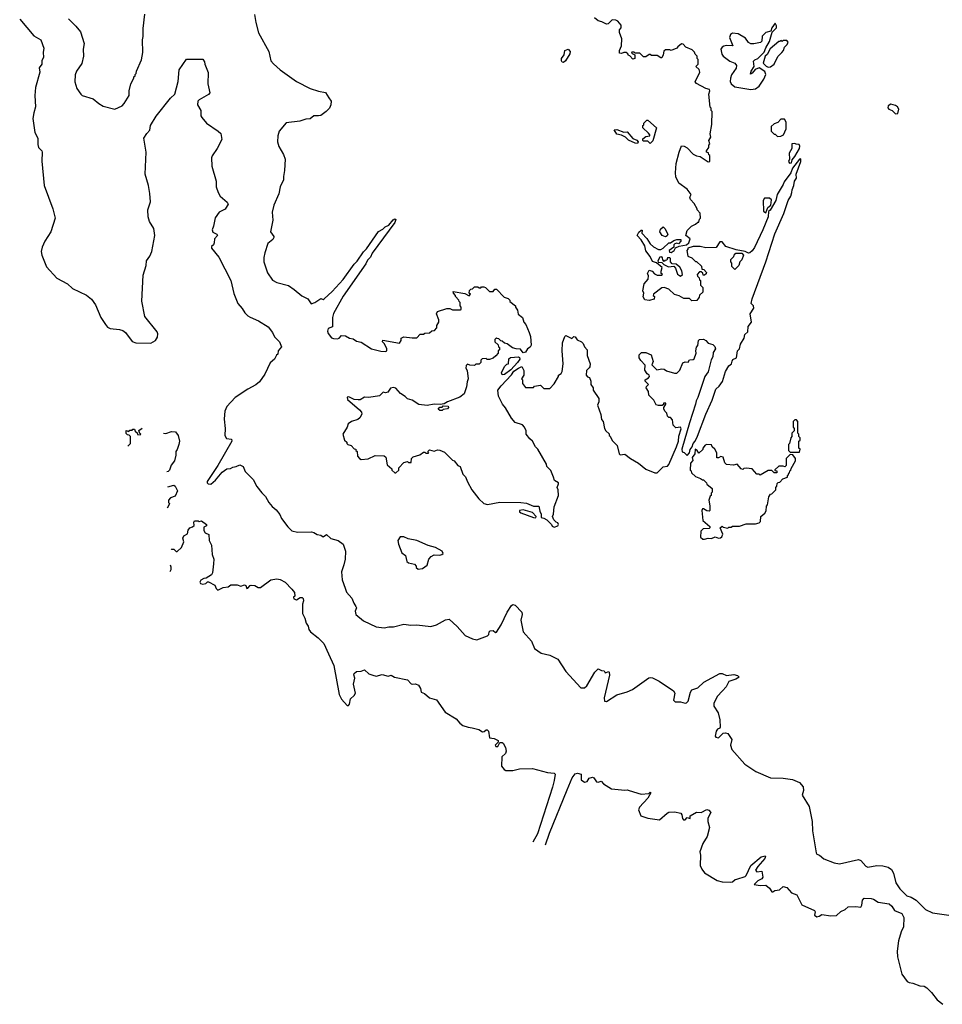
# Model space of a CAD drawing. Extents: x 2087054 to 2277909, y 548907 to 753496.
# Tile 4 of 256: x 2129052 to 2137030, y 583665 to 592180. Entities that reach past the tile are written whole.
import ezdxf

# ---------------------------------------------------------------- set-up
doc = ezdxf.new("R2010")
doc.units = 0

msp = doc.modelspace()

# ---------------------------------------------------------------- linework, layer by layer
at = {"layer": '0CON20XD'}
for points in [[(2129475, 592186), (2129538.8, 592125), (2129578, 592075), (2129609.2, 591975), (2129601.4, 591925), (2129603.1, 591865), (2129587.9, 591802.1), (2129544.2, 591735), (2129532.3, 591702.3), (2129528.3, 591641.7), (2129546.2, 591585), (2129580, 591535), (2129593.3, 591525), (2129685.9, 591495.9), (2129735, 591453.8), (2129775, 591432), (2129875, 591407.5), (2129936.7, 591435), (2129955.8, 591454.2), (2129997.5, 591525), (2129997.5, 591565), (2130012.5, 591625), (2130040, 591675), (2130040, 591685), (2130050, 591695), (2130050, 591705), (2130060, 591715), (2130062.5, 591735), (2130106.4, 591833.6), (2130116.7, 591895), (2130113.3, 592005), (2130120, 592035), (2130120, 592105), (2130133.6, 592226.4)], [(2131082.5, 592225), (2131093.3, 592155), (2131117.5, 592065), (2131206.2, 591905), (2131222.5, 591825), (2131247, 591797), (2131305, 591747.5), (2131446.4, 591646.4), (2131564.2, 591584.2), (2131635, 591562), (2131695, 591551.2), (2131724.2, 591504.2), (2131746.4, 591476.4), (2131743.8, 591445), (2131730, 591415), (2131702.5, 591385), (2131655, 591352.5), (2131635, 591347.5), (2131595, 591350), (2131565, 591322.5), (2131525, 591320), (2131475, 591302.5), (2131355, 591287.5), (2131296.7, 591215), (2131283.3, 591175), (2131282.5, 591125), (2131293.6, 591083.6), (2131333.3, 591015), (2131347.5, 590975), (2131341.2, 590875), (2131332, 590825), (2131334, 590795), (2131304, 590735), (2131294, 590675), (2131250, 590575), (2131236.2, 590515), (2131241.2, 590445), (2131220, 590345), (2131248.8, 590305), (2131250, 590295), (2131241.2, 590278.8), (2131198.8, 590245), (2131171.2, 590165), (2131163, 590123), (2131163.3, 590085), (2131195, 589990), (2131238.3, 589928.3), (2131275.9, 589905.9), (2131375, 589880), (2131425, 589846.2), (2131490.6, 589790.6), (2131542.5, 589765), (2131572.5, 589722.5), (2131605, 589734.3), (2131655, 589770), (2131675, 589761.2), (2131686.2, 589765), (2131755, 589828.1), (2131847.7, 589932.3), (2131943.6, 590066.4), (2131969.4, 590090.6), (2132025, 590171.9), (2132051.3, 590198.7), (2132155, 590349.2), (2132192.5, 590367.5), (2132211.7, 590388.3), (2132245, 590403.8), (2132280.3, 590449.7), (2132295, 590458.8), (2132303.3, 590453.3), (2132297.1, 590425), (2132099.7, 590160.3), (2132085, 590127.1), (2132060.9, 590099.1), (2132045, 590067.8), (2131849.6, 589790.4), (2131765, 589638.8), (2131756.7, 589605), (2131757.5, 589525), (2131720, 589510), (2131713.2, 589486.8), (2131718.1, 589465), (2131748.9, 589428.9), (2131765, 589421.5), (2131799.5, 589420.5), (2131813.4, 589426.6), (2131835, 589450), (2131870, 589445), (2131905, 589426.7), (2131935, 589420), (2131965, 589398.8), (2132005, 589390), (2132093.3, 589335), (2132175, 589313.8), (2132215, 589310), (2132227.5, 589315), (2132226.7, 589335), (2132207, 589377), (2132190, 589395), (2132192.5, 589407.5), (2132335, 589382.5), (2132350, 589405), (2132350, 589425), (2132375, 589437.5), (2132445, 589427.5), (2132485, 589430), (2132515, 589460), (2132545, 589460), (2132555, 589470), (2132597, 589473), (2132615, 589490), (2132638.3, 589491.7), (2132660, 589515), (2132660, 589535), (2132677.5, 589565), (2132676.7, 589585), (2132657.5, 589635), (2132665, 589657.5), (2132745, 589682.5), (2132771.7, 589681.7), (2132795, 589670), (2132865, 589670), (2132870, 589675), (2132870, 589695), (2132860, 589705), (2132860, 589735), (2132851.7, 589741.7), (2132850, 589755), (2132820, 589785), (2132820, 589795), (2132802.5, 589815), (2132801.7, 589828.3), (2132901.7, 589811.7), (2132937.5, 589792.5), (2132950, 589805), (2132940, 589815), (2132941.7, 589838.3), (2132951.7, 589848.3), (2132968.3, 589851.7), (2132985, 589870), (2133015, 589870), (2133025, 589860), (2133038.3, 589861.7), (2133045, 589870), (2133065, 589870), (2133080, 589865), (2133115, 589830), (2133145, 589830), (2133161.7, 589848.3), (2133175, 589850), (2133241.7, 589781.7), (2133275, 589770), (2133290, 589755), (2133291.7, 589741.7), (2133340, 589705), (2133340, 589695), (2133357, 589667), (2133363, 589633), (2133400, 589605), (2133410, 589565), (2133430, 589545), (2133457.5, 589475), (2133469.3, 589439.3), (2133475.9, 589365.9), (2133465, 589348.8), (2133442.5, 589335), (2133425, 589303.8), (2133405, 589300), (2133381.7, 589331.7), (2133345, 589332.5), (2133313, 589343), (2133267, 589377), (2133243, 589383), (2133225, 589400), (2133211.7, 589401.7), (2133195, 589420), (2133181.7, 589421.7), (2133175, 589430), (2133160, 589415), (2133160, 589395), (2133188.3, 589368.3), (2133191.7, 589351.7), (2133200, 589345), (2133200, 589325), (2133190, 589315), (2133190, 589295), (2133168.3, 589271.7), (2133147, 589253), (2133115, 589240), (2133095, 589240), (2133085, 589250), (2133051.7, 589248.3), (2133040, 589235), (2133040, 589215), (2133025, 589200), (2132995, 589200), (2132985, 589190), (2132945, 589192.5), (2132925, 589200), (2132911.7, 589188.3), (2132910, 589165), (2132920, 589145), (2132930, 589075), (2132920.7, 589049.3), (2132916.1, 589003.9), (2132896, 588944), (2132857.5, 588915), (2132750, 588875), (2132721.7, 588858.3), (2132687.5, 588852.5), (2132635, 588856.2), (2132575, 588844), (2132503.6, 588853.6), (2132445, 588890), (2132405, 588902.5), (2132385, 588922.5), (2132345, 588947.5), (2132305, 588992.5), (2132285, 589000), (2132257, 588993), (2132235, 588957.5), (2132215, 588952.5), (2132195, 588957.5), (2132163, 588927), (2132071.7, 588911.7), (2132035, 588916.2), (2131995, 588892.5), (2131978.8, 588891.2), (2131945, 588896.2), (2131898.3, 588918.3), (2131882.5, 588915), (2131886.2, 588895), (2131991.4, 588805), (2132008.6, 588785), (2132011.7, 588768.3), (2131993, 588737), (2131976.6, 588723.4), (2131920, 588705), (2131892.5, 588685), (2131883.3, 588656.7), (2131847.5, 588595), (2131860, 588545), (2131880, 588525), (2131880, 588515), (2131890, 588505), (2131917, 588497), (2131945, 588470), (2131960, 588465), (2131960, 588455), (2131970, 588445), (2131972.5, 588405), (2131990, 588385), (2132005, 588377.5), (2132065, 588383.3), (2132125, 588412.5), (2132205, 588407.5), (2132217, 588397), (2132229.3, 588329.3)], [(2129052, 592185), (2129175, 592040), (2129235, 592006.2), (2129260.6, 591935), (2129254.3, 591895), (2129258.1, 591855), (2129242.5, 591825), (2129242.5, 591795), (2129221.1, 591765), (2129226.7, 591725), (2129189.4, 591595), (2129182, 591525), (2129190, 591425), (2129173.3, 591375), (2129166.7, 591325), (2129184, 591205), (2129207.5, 591155), (2129208.3, 591101.7), (2129215.6, 591075), (2129244.3, 591045), (2129246.9, 591035), (2129244.2, 590955.8), (2129262.9, 590745), (2129338, 590545), (2129357.5, 590465), (2129321.9, 590345), (2129268.5, 590265), (2129245, 590213.8), (2129237.7, 590175), (2129242.4, 590142.4), (2129285, 590042), (2129373.6, 589943.6), (2129466.1, 589896.1), (2129510, 589855), (2129628.7, 589798.7), (2129672.1, 589762.1), (2129707.5, 589715), (2129752.5, 589605), (2129793.2, 589543.2)], [(2134239.3, 592069.3), (2134238.3, 592091.7), (2134251.7, 592108.3), (2134251.7, 592131.7), (2134225, 592167.5), (2134207, 592177), (2134175, 592180), (2134140, 592145), (2134125, 592140), (2134085, 592162.5), (2134055, 592170), (2134022.5, 592195)], [(2135375, 591576.9), (2135415, 591581.1), (2135445, 591604), (2135487.8, 591665), (2135504.3, 591705), (2135495, 591731.2), (2135445, 591763.3), (2135411.2, 591748.8), (2135385, 591717.5), (2135370, 591710), (2135377.5, 591735), (2135403.3, 591775), (2135398.3, 591821.7), (2135407.5, 591832.5), (2135435.9, 591844.1), (2135490.7, 591899.3), (2135503, 591937), (2135535, 591990), (2135558.3, 592071.7), (2135595, 592110), (2135597, 592127), (2135585, 592150), (2135555, 592110), (2135548.3, 592081.7), (2135505, 592070), (2135471.7, 592038.3), (2135470, 591995), (2135457, 591983), (2135399.5, 591970.5), (2135375, 591971.2), (2135355, 591983.3), (2135329.4, 592019.4), (2135265, 592058.8), (2135216.1, 592063.9), (2135197.7, 592052.3), (2135190, 592025), (2135220, 591955), (2135165, 591956), (2135139.5, 591950.5), (2135125, 591943.3), (2135116, 591925), (2135123, 591883), (2135135, 591863.3), (2135192.4, 591822.4), (2135235, 591804), (2135249.2, 591785), (2135247.9, 591762.1), (2135206.6, 591703.4), (2135197, 591673), (2135196, 591645), (2135204.3, 591624.3), (2135235, 591598), (2135375, 591576.9)], [(2132229.3, 588329.3), (2132270, 588295), (2132270, 588285), (2132295, 588260), (2132305, 588260), (2132330, 588285), (2132330, 588305), (2132375, 588350), (2132405, 588360), (2132415, 588350), (2132438.3, 588351.7), (2132440, 588385), (2132455, 588400), (2132511.7, 588418.3), (2132545, 588440), (2132555, 588440), (2132565, 588430), (2132585, 588430), (2132590, 588435), (2132580, 588445), (2132595, 588460), (2132635, 588447.5), (2132665, 588460), (2132685, 588457.5), (2132725, 588440), (2132795, 588370), (2132810, 588365), (2132840, 588325), (2132860, 588315), (2132885, 588250), (2132907, 588227), (2132923, 588183), (2132962.5, 588115), (2133022.5, 588035), (2133066.4, 587996.4), (2133096.7, 587986.7), (2133205, 588008.9), (2133384.3, 588004.3), (2133435, 587997.5), (2133495, 587972), (2133542.5, 587972.5), (2133548.3, 587928.3), (2133560, 587905), (2133560, 587875), (2133585, 587870), (2133610, 587855), (2133650, 587815), (2133655, 587800), (2133675, 587792.5), (2133705, 587802.5), (2133710, 587815), (2133705, 587830), (2133690, 587835), (2133670, 587855), (2133660, 587885), (2133667.5, 587905), (2133673, 587967), (2133710, 588065), (2133707.5, 588115), (2133700, 588135), (2133712.5, 588165), (2133710, 588175), (2133677.5, 588195), (2133667.5, 588225), (2133645, 588280), (2133610, 588315), (2133607, 588337), (2133532.5, 588465), (2133512.5, 588485), (2133486.4, 588536.4), (2133462.5, 588555), (2133432.5, 588595), (2133432.5, 588625), (2133416.1, 588656.1), (2133400, 588675), (2133335, 588697.5), (2133303.3, 588735), (2133253.6, 588823.6), (2133227.5, 588855), (2133192.5, 588925), (2133187.5, 588975), (2133214, 589015), (2133305, 589110), (2133325, 589140), (2133365, 589167.5), (2133395, 589180), (2133410, 589145), (2133410, 589105), (2133390, 589075), (2133400, 589065), (2133400, 589035), (2133425, 589000), (2133495, 589000), (2133505, 589010), (2133555, 589020), (2133585, 588990), (2133635, 588990), (2133675, 589030), (2133710, 589095), (2133710, 589105), (2133735, 589120), (2133741.7, 589138.3), (2133751.2, 589205), (2133743.8, 589315), (2133746.7, 589385), (2133765, 589440), (2133775, 589450), (2133825, 589422.5), (2133845, 589440), (2133855, 589437.5), (2133871.7, 589411.7), (2133910, 589395), (2133925, 589380), (2133935, 589350), (2133960, 589325), (2133960, 589275), (2133983.8, 589205), (2133982.5, 589177.5), (2133975, 589170), (2133953.8, 589145), (2133950, 589105), (2133961.7, 589091.7), (2133980, 589085), (2133990, 589055), (2133990, 589025), (2134010, 588995), (2134010, 588975), (2134060, 588905), (2134060, 588875), (2134047.5, 588845), (2134076.4, 588766.4), (2134083, 588723), (2134097.5, 588705), (2134110, 588645), (2134120, 588625), (2134148.3, 588598.3), (2134150, 588585), (2134158.3, 588578.3), (2134175, 588540), (2134217, 588497), (2134236.4, 588426.4), (2134245, 588417.5), (2134285, 588422.5), (2134332.5, 588385), (2134403.6, 588343.6), (2134465, 588293.3), (2134545, 588260), (2134565, 588262.5), (2134615, 588312.5), (2134655, 588320), (2134665, 588333.3), (2134731.2, 588485), (2134748.2, 588535), (2134751.7, 588578.3), (2134773, 588643), (2134765, 588657.5), (2134725, 588650), (2134703, 588673), (2134698.3, 588718.3), (2134678.3, 588738.3), (2134665, 588740), (2134655, 588750), (2134647, 588777), (2134630, 588795), (2134622.5, 588815), (2134622.5, 588827.5), (2134640, 588855), (2134640, 588865), (2134620, 588865), (2134618.3, 588851.7), (2134607.5, 588842.5), (2134575, 588842.5), (2134555, 588850), (2134535, 588890), (2134493, 588933), (2134490, 588965), (2134470, 588995), (2134471.7, 589008.3), (2134490, 589025), (2134460, 589055), (2134460, 589065), (2134488.3, 589081.7), (2134498.8, 589095), (2134496.4, 589106.4), (2134477, 589117), (2134458.3, 589148.3), (2134461.7, 589191.7), (2134422.5, 589232.5), (2134410, 589255), (2134409.5, 589280.4), (2134427.5, 589302.5), (2134465, 589302.5), (2134512.2, 589282.2), (2134530, 589225), (2134517.5, 589195), (2134561.2, 589151.2), (2134605, 589160), (2134625, 589157.5), (2134645, 589143.3), (2134715, 589123.3), (2134733.6, 589123.6), (2134760.7, 589149.3), (2134786.7, 589213.3), (2134805, 589220), (2134831.7, 589218.3), (2134845, 589237.5), (2134875, 589240), (2134883, 589247), (2134902.5, 589295), (2134897.5, 589315), (2134903, 589347), (2134917, 589363), (2134922.5, 589405), (2134930, 589415), (2134965, 589417.5), (2134985.9, 589405.9), (2135005, 589382.5), (2135045, 589370), (2135063.9, 589353.9), (2135069.2, 589335), (2135048.3, 589301.7), (2135045.8, 589265), (2135032, 589238), (2135005.6, 589135), (2134977.1, 589092.9), (2134916.1, 588913.9), (2134900.8, 588885), (2134896.2, 588853.8), (2134844.2, 588694.2), (2134777.5, 588465), (2134781.7, 588441.7), (2134798.3, 588438.3), (2134825, 588410), (2134842.5, 588435), (2134848.3, 588461.7), (2134866.7, 588485), (2134876.2, 588515), (2134893.6, 588536.4), (2134911.7, 588578.3), (2134985, 588770), (2135039.6, 588890.4), (2135072.2, 588985), (2135100.3, 589009.7), (2135128.3, 589051.7), (2135155, 589137.5), (2135185, 589187.5), (2135207, 589203), (2135211.7, 589228.3), (2135220, 589240), (2135250, 589255), (2135258, 589315), (2135276.7, 589335), (2135285, 589372.5), (2135316.2, 589425), (2135323, 589457), (2135348, 589482), (2135352.5, 589527.5), (2135378.8, 589565), (2135368.8, 589635), (2135400.8, 589685), (2135396.1, 589706.1), (2135377.5, 589725), (2135385.7, 589765), (2135503.4, 590086.6), (2135582.3, 590327.7), (2135660, 590505), (2135696.7, 590615), (2135720, 590655), (2135730, 590685), (2135730.7, 590709.3), (2135747.5, 590745), (2135752.5, 590785), (2135768.3, 590808.3), (2135767.5, 590845), (2135806.4, 590953.6), (2135806.7, 590976.7), (2135795, 590972.5), (2135734.2, 590895.8), (2135718.8, 590855), (2135661.7, 590778.3), (2135655, 590753.3), (2135602, 590668), (2135590, 590615), (2135541.7, 590531.7), (2135528.3, 590521.7), (2135523.8, 590475), (2135478.7, 590361.3), (2135405, 590210.8), (2135385, 590180), (2135365, 590162.5), (2135355, 590160), (2135326.4, 590176.4), (2135248.3, 590188.3), (2135158.3, 590218.3), (2135125, 590257.5), (2135115, 590260), (2135105, 590257.5), (2135075, 590210), (2134985, 590206.7), (2134935, 590217.5), (2134875, 590217.5), (2134830, 590205), (2134830, 590195), (2134820, 590185), (2134830, 590135), (2134865, 590120), (2134895, 590090), (2134905, 590090), (2134948.3, 590048.3), (2134951.7, 590021.7), (2134968.3, 590018.3), (2134990, 589995), (2134988.3, 589981.7), (2134975, 589970), (2134961.7, 589971.7), (2134958.3, 589988.3), (2134945, 590000), (2134931.7, 589998.3), (2134910, 589975), (2134911.7, 589961.7), (2134928.3, 589948.3), (2134931.7, 589931.7), (2134940, 589925), (2134940, 589885), (2134960, 589865), (2134960, 589825), (2134931.7, 589798.3), (2134928.3, 589781.7), (2134908.3, 589751.7), (2134865, 589750), (2134845, 589770), (2134795, 589767.5), (2134755, 589793.3), (2134715, 589802.5), (2134665, 589850), (2134625, 589863.3), (2134605, 589862.5), (2134532.5, 589805), (2134530, 589795), (2134540, 589785), (2134537, 589763), (2134495, 589752.5), (2134458.3, 589758.3), (2134443.6, 589783.6), (2134450, 589815), (2134440, 589835), (2134453.3, 589896.7), (2134487.5, 589935), (2134490, 589965), (2134480, 589985), (2134495, 590012.5), (2134520, 590005), (2134541.7, 589981.7), (2134565, 589970), (2134605, 589970), (2134610, 589975), (2134600, 589985), (2134600, 590005), (2134607.5, 590037.5), (2134558.3, 590078.3), (2134525, 590090), (2134503, 590133), (2134465, 590180), (2134457.5, 590225), (2134426.7, 590275), (2134392.5, 590315), (2134405, 590342.5), (2134425, 590360), (2134435, 590360), (2134432.5, 590335), (2134475, 590287.5), (2134505, 590242.5), (2134532.5, 590215), (2134575, 590192.5), (2134595, 590193.3), (2134615, 590203.3), (2134665, 590250), (2134678.3, 590251.7), (2134708.3, 590271.7), (2134735, 590280), (2134768.3, 590278.3), (2134770, 590265), (2134747.5, 590242.5), (2134735, 590247.5), (2134717, 590243), (2134708.3, 590231.7), (2134708.3, 590211.7), (2134666.7, 590185), (2134670, 590170), (2134685, 590167.5), (2134712.5, 590185), (2134722.5, 590207.5), (2134755, 590222.5), (2134817, 590233), (2134838.8, 590251.2), (2134850, 590285), (2134812.5, 590315), (2134823, 590357), (2134860, 590395), (2134897, 590413), (2134915, 590430), (2134925, 590430), (2134930, 590455), (2134940, 590465), (2134937, 590507), (2134910, 590535), (2134910, 590545), (2134885, 590590), (2134852.5, 590625), (2134847.5, 590645), (2134857, 590667), (2134822.5, 590715), (2134752.5, 590765), (2134725, 590820), (2134723.6, 590856.4), (2134728, 590935), (2134754, 591035), (2134775, 591090), (2134797, 591087), (2134823, 591073), (2134875, 591017.5), (2134905, 591002.5), (2134937, 590997), (2135005, 590950), (2135020, 590955), (2135020, 591005), (2135011.7, 591011.7), (2135008.3, 591028.3), (2134990, 591035), (2134990, 591045), (2135010, 591075), (2135010, 591095), (2135020, 591105), (2135010, 591135), (2135027.5, 591165), (2135023, 591193), (2135036.7, 591275), (2135040, 591385), (2135030, 591395), (2135030, 591415), (2135023.3, 591423.3), (2135010, 591535), (2135020, 591565), (2135016.2, 591576.2), (2134983.9, 591583.9), (2134905, 591627.5), (2134893, 591643), (2134932.5, 591725), (2134928.3, 591748.3), (2134900, 591775), (2134920, 591795), (2134920, 591835), (2134910, 591845), (2134910, 591865), (2134891.7, 591881.7), (2134888.3, 591898.3), (2134868.3, 591918.3), (2134811.7, 591941.7), (2134788.3, 591968.3), (2134775, 591970), (2134743.6, 591946.4), (2134735, 591932.5), (2134685, 591912.5), (2134675, 591920), (2134635, 591920), (2134623, 591907), (2134617.5, 591875), (2134605, 591850), (2134595, 591850), (2134565, 591870), (2134515, 591870), (2134505, 591880), (2134495, 591880), (2134465, 591860), (2134445, 591860), (2134415, 591890), (2134375, 591890), (2134365, 591900), (2134345, 591900), (2134341.7, 591891.7), (2134370, 591875), (2134370, 591845), (2134355, 591840), (2134328.3, 591868.3), (2134315, 591870), (2134310, 591885), (2134297, 591897), (2134275, 591897.5), (2134255, 591887.5), (2134240, 591890), (2134240, 591915), (2134256.7, 591955), (2134260, 592015), (2134239.3, 592069.3)], [(2135525, 591770), (2135545, 591772), (2135575.8, 591795), (2135607.7, 591862.3), (2135641.2, 591895), (2135656.7, 591915), (2135666.4, 591943.6), (2135687.5, 591965), (2135696.7, 591985), (2135685, 592000), (2135655, 592000), (2135645, 591990), (2135635, 592000), (2135625, 591990), (2135615, 591990), (2135542, 591928), (2135515, 591880), (2135497.5, 591865), (2135480, 591805), (2135507.3, 591777.3), (2135525, 591770)], [(2133755, 591811.2), (2133744, 591814), (2133736.2, 591825), (2133738, 591845), (2133761.2, 591875), (2133766.7, 591915), (2133795, 591923.8), (2133811.2, 591905), (2133810, 591885), (2133771.2, 591825), (2133755, 591811.2)], [(2129793.2, 589543.2), (2129812.1, 589522.1), (2129835, 589508), (2129915, 589500), (2129945, 589491.4), (2129965.8, 589475), (2130025, 589397.5), (2130055, 589385.6), (2130185, 589381.2), (2130225.7, 589404.3), (2130242.5, 589435), (2130246.6, 589463.4), (2130240.9, 589480.9), (2130134, 589614), (2130109.3, 589745), (2130120.2, 589969.8), (2130145.4, 590055), (2130148.5, 590095), (2130178.2, 590135), (2130195.4, 590175), (2130220, 590315), (2130212.9, 590375), (2130174.1, 590434.1), (2130162, 590475), (2130161.3, 590535), (2130183.2, 590605), (2130177, 590677), (2130165.8, 590745), (2130137.9, 590845), (2130144.3, 591034.3), (2130126.7, 591155), (2130150, 591195), (2130176.7, 591225), (2130183.8, 591265), (2130232, 591345), (2130355, 591500), (2130392.5, 591535), (2130421.4, 591645), (2130432.2, 591745), (2130495, 591840), (2130635, 591840), (2130650, 591815), (2130652.5, 591795), (2130683, 591723), (2130678.8, 591625), (2130697, 591547), (2130685, 591532.5), (2130603.6, 591486.4), (2130592.5, 591475), (2130590, 591445), (2130618.8, 591395), (2130619.3, 591349.3), (2130626.7, 591335), (2130666.1, 591286.1), (2130767.1, 591217.1), (2130790, 591195), (2130798.8, 591145), (2130760, 591065), (2130716.1, 591003.9), (2130711.2, 590985), (2130712.3, 590912.3), (2130750, 590785), (2130752, 590735), (2130768, 590685), (2130786.2, 590655), (2130845, 590601.2), (2130853.8, 590585), (2130828.3, 590541.7), (2130776.2, 590515), (2130742.7, 590467.3), (2130729.2, 590395), (2130716.1, 590363.9), (2130723.4, 590343.4), (2130756.2, 590325), (2130761.2, 590315), (2130736, 590285), (2130735, 590250), (2130728.3, 590231.7), (2130711.7, 590218.3), (2130711.2, 590205), (2130774.2, 590125), (2130878.8, 589925), (2130905, 589812.5), (2130938.8, 589725), (2130975, 589683.3), (2130998.8, 589645), (2131025, 589618), (2131045, 589607.5), (2131116.7, 589575), (2131200, 589525), (2131236.7, 589475), (2131256.4, 589436.4), (2131297.5, 589395), (2131315, 589350), (2131286.7, 589315), (2131285, 589287.5), (2131271.7, 589278.3), (2131255, 589244), (2131218.6, 589211.4), (2131171.2, 589115), (2131125, 589049.4), (2131095, 589022.5), (2131025, 588984.2), (2130915, 588911.4), (2130842.5, 588835), (2130826, 588795), (2130821.7, 588761.7), (2130820, 588725), (2130830, 588645), (2130826.2, 588585), (2130839.3, 588559.3), (2130883.3, 588553.3), (2130885.6, 588535), (2130765.5, 588324.5), (2130674.1, 588185.9), (2130673.4, 588175), (2130681.1, 588165), (2130705, 588162.1), (2130745, 588198.6), (2130803.2, 588266.8), (2130844.2, 588295.8), (2130875, 588299.1), (2130895, 588311.4), (2130925, 588316.5), (2130955, 588330.9), (2130985, 588315.8), (2131001.7, 588271.7), (2131070, 588205), (2131103.9, 588143.9), (2131145, 588087.5), (2131176.1, 588056.1), (2131206.7, 588005), (2131235, 587970), (2131270.5, 587940.4), (2131300.5, 587900.4), (2131315.9, 587865.9), (2131370, 587795), (2131405, 587760), (2131455, 587748.8), (2131575, 587751.2), (2131595, 587746.2), (2131625, 587727.5), (2131655, 587721.2), (2131675, 587707.5), (2131705, 587728.8), (2131742.1, 587692.1), (2131806.2, 587676.2), (2131848.8, 587645), (2131869.2, 587585), (2131865.8, 587515), (2131855.8, 587465), (2131833.8, 587405), (2131841.2, 587335), (2131867.5, 587262.5), (2131879.3, 587229.3), (2131925, 587177.5), (2131940.8, 587135), (2131960, 587105), (2131964, 587095), (2131952.5, 587065), (2131960, 587035), (2132025, 586981.2), (2132135, 586929.1), (2132205, 586921.9), (2132245, 586930), (2132285, 586930), (2132375, 586951.2), (2132435, 586942.9), (2132485, 586947.5), (2132607.3, 586932.7), (2132655, 586945.8), (2132735, 586991.2), (2132765, 586996.2), (2132833.5, 586933.5), (2132903.8, 586855), (2132967.5, 586825), (2133005, 586817.1), (2133098.3, 586851.7), (2133108.3, 586861.7), (2133111.2, 586885), (2133120, 586895), (2133146.4, 586896.4), (2133165, 586880), (2133175, 586882.5), (2133215, 586946.9), (2133268.4, 587055), (2133305, 587113.6), (2133315, 587123.4), (2133335, 587118.2), (2133394.2, 587055), (2133395.8, 587035), (2133385.9, 586985.9), (2133404.2, 586885), (2133477.9, 586805), (2133505, 586742), (2133562, 586702), (2133635, 586685.7), (2133705, 586648.6), (2133775, 586543.8), (2133905, 586402.5), (2133935, 586401.2), (2133955, 586418.8), (2134025, 586536), (2134055, 586567.5), (2134083, 586553), (2134105, 586550), (2134115, 586532.5), (2134145, 586542.5), (2134148.8, 586538.8), (2134152, 586512), (2134104.6, 586314.6), (2134107.5, 586287.5), (2134125, 586284), (2134215, 586340.9), (2134305, 586366.7), (2134352, 586388), (2134491.2, 586488.8), (2134505, 586492.5), (2134525, 586489.6), (2134580.8, 586460.8), (2134704.6, 586375), (2134716.8, 586355), (2134704.4, 586294.5), (2134720, 586280), (2134765, 586280), (2134805, 586268.5), (2134818.5, 586271.5), (2134832.1, 586287.9), (2134852.1, 586365), (2134865, 586384.5), (2134915, 586403.1), (2134968.4, 586451.6), (2135105, 586527.2), (2135125.3, 586525.4), (2135165, 586507.5), (2135227.7, 586517.7), (2135259.5, 586509.6), (2135272.5, 586495), (2135243.6, 586476.4), (2135184.4, 586455.6), (2135159.7, 586410.3), (2135128, 586375), (2135082, 586328), (2135053.1, 586265), (2135055, 586242.5), (2135091.2, 586185), (2135106.9, 586125), (2135108.3, 586061.7), (2135105.7, 586054.3), (2135085, 586043.1), (2135075, 586026), (2135066.9, 585985), (2135071.9, 585975), (2135095, 585968.8), (2135135, 586010.6), (2135155, 586012.9), (2135175, 586006), (2135209.2, 585955), (2135198.6, 585905), (2135209.3, 585869.3), (2135321.7, 585741.7), (2135418.7, 585678.7), (2135545, 585624.3), (2135655, 585620), (2135735, 585608.8), (2135795, 585583.8), (2135826.9, 585545), (2135828.6, 585515), (2135819.2, 585475), (2135878.8, 585375), (2135905.6, 585245), (2135907.1, 585165), (2135938.8, 584975), (2135945, 584962.5), (2135967.5, 584955), (2136005, 584922.5), (2136095, 584887.5), (2136141.2, 584881.2), (2136306.1, 584916.1), (2136325, 584910), (2136369.2, 584859.2), (2136385, 584850), (2136464.3, 584865.7), (2136515, 584863.8), (2136561.3, 584851.3), (2136589.5, 584829.6), (2136609.1, 584799.1), (2136628.9, 584715), (2136662, 584665), (2136723.7, 584603.7), (2136761.7, 584591.7), (2136803.3, 584565), (2136883.9, 584483.9), (2136945, 584456.7), (2137085, 584436.7)], [(2136625, 591366.7), (2136645, 591367.5), (2136654.2, 591405), (2136643.8, 591425), (2136625, 591437.5), (2136585, 591450), (2136562.5, 591435), (2136558.3, 591418.3), (2136567, 591407), (2136595, 591393.3), (2136625, 591366.7)], [(2134505, 591110), (2134485, 591130), (2134445, 591130), (2134440, 591135), (2134441.7, 591148.3), (2134465, 591170), (2134500, 591175), (2134500, 591185), (2134489.3, 591199.3), (2134440, 591245), (2134440, 591265), (2134448.3, 591271.7), (2134450, 591285), (2134475, 591310), (2134485, 591310), (2134557.5, 591245), (2134526.4, 591133.6), (2134505, 591110)], [(2135605, 591170), (2135635, 591172.5), (2135657.5, 591185), (2135680, 591235), (2135680, 591295), (2135665, 591320), (2135635, 591320), (2135608.3, 591291.7), (2135575, 591280), (2135550, 591255), (2135550, 591215), (2135575, 591190), (2135585, 591190), (2135605, 591170)], [(2134395, 591110), (2134375, 591112.5), (2134315, 591137.5), (2134290, 591165), (2134255, 591182.5), (2134215, 591190), (2134191.7, 591228.3), (2134215, 591230), (2134275, 591207.5), (2134305, 591210), (2134353.6, 591153.6), (2134388.3, 591138.3), (2134400, 591125), (2134395, 591110)], [(2135708.3, 590938.3), (2135725, 590943.3), (2135731.7, 590968.3), (2135755, 590996.2), (2135794.2, 591065), (2135798.8, 591085), (2135791.7, 591101.7), (2135765, 591102.5), (2135755, 591110), (2135730, 591105), (2135730, 591065), (2135706.7, 591025), (2135707.5, 590975), (2135700, 590955), (2135708.3, 590938.3)], [(2135505, 590510), (2135520, 590555), (2135547.5, 590575), (2135551.7, 590621.7), (2135535, 590637.5), (2135493, 590637), (2135480, 590615), (2135483.3, 590525), (2135505, 590510)], [(2134635, 590301.2), (2134606.7, 590315), (2134587.5, 590345), (2134591.7, 590368.3), (2134615, 590390), (2134630, 590375), (2134657.5, 590325), (2134650, 590310), (2134635, 590301.2)], [(2134765, 589963.3), (2134782.5, 589975), (2134778.3, 590008.3), (2134759.3, 590039.3), (2134730, 590065), (2134695, 590070), (2134680, 590085), (2134680, 590115), (2134675, 590120), (2134655, 590120), (2134648.3, 590101.7), (2134631.7, 590098.3), (2134625, 590090), (2134613, 590103), (2134611.7, 590121.7), (2134605, 590130), (2134587.5, 590125), (2134570, 590095), (2134571.7, 590081.7), (2134605, 590080), (2134621.7, 590061.7), (2134663.6, 590043.6), (2134708.3, 590048.3), (2134721.7, 590031.7), (2134739.3, 589979.3), (2134765, 589963.3)], [(2135235, 590020), (2135210, 590045), (2135210, 590075), (2135200, 590085), (2135200, 590105), (2135228.3, 590131.7), (2135230, 590145), (2135245, 590160), (2135295, 590160), (2135310, 590145), (2135297, 590103), (2135280, 590085), (2135270, 590055), (2135235, 590020)], [(2133225, 589107.5), (2133217.5, 589125), (2133245, 589180), (2133265, 589200), (2133280, 589205), (2133281.7, 589248.3), (2133295, 589260), (2133365, 589263.3), (2133375, 589257.5), (2133375.7, 589244.3), (2133355.7, 589214.3), (2133298.1, 589151.9), (2133245, 589111.2), (2133225, 589107.5)], [(2132705, 588800), (2132685, 588800), (2132671.7, 588811.7), (2132685, 588830), (2132705, 588830), (2132715, 588840), (2132758.3, 588838.3), (2132760, 588825), (2132750, 588815), (2132715, 588810), (2132705, 588800)], [(2129986.9, 588490.7), (2130010, 588515), (2130010, 588575), (2129998.3, 588588.3), (2129985, 588590), (2129971.7, 588601.7), (2129971.7, 588628.3), (2129995, 588620), (2130005, 588630), (2130025, 588630), (2130031.7, 588638.3), (2130045, 588640), (2130051.7, 588621.7), (2130068.3, 588608.3), (2130071.7, 588591.7), (2130095, 588590), (2130100, 588595), (2130091.7, 588601.7), (2130081.7, 588628.3), (2130112.2, 588648.5)], [(2135795, 588440), (2135800, 588465), (2135790, 588475), (2135790, 588535), (2135800, 588545), (2135800, 588565), (2135790, 588575), (2135790, 588595), (2135780, 588605), (2135780, 588705), (2135768.3, 588718.3), (2135755, 588720), (2135740, 588705), (2135740, 588655), (2135750, 588645), (2135750, 588625), (2135730, 588605), (2135730, 588575), (2135720, 588565), (2135710, 588515), (2135700, 588505), (2135700, 588455), (2135715, 588440), (2135795, 588440)], [(2130294.1, 588605.2), (2130315, 588600), (2130365, 588620), (2130400, 588615), (2130422.5, 588585), (2130433.3, 588535), (2130428, 588505), (2130415, 588462.5), (2130402.5, 588445), (2130403.3, 588415), (2130390, 588365), (2130361.2, 588328.8), (2130347.5, 588285), (2130335, 588272), (2130324.3, 588270.8)], [(2134975, 587687.5), (2135005, 587697.5), (2135035, 587692.5), (2135065, 587707.5), (2135095, 587697.5), (2135111.7, 587698.3), (2135123, 587707), (2135131.7, 587731.7), (2135110, 587785), (2135125, 587800), (2135135, 587790), (2135175, 587782.5), (2135185, 587790), (2135205, 587790), (2135215, 587800), (2135275, 587800), (2135335, 587820), (2135415, 587820), (2135445, 587830), (2135458.3, 587841.7), (2135460, 587885), (2135496.4, 587913.6), (2135506.4, 587933.6), (2135508.3, 587971.7), (2135517.5, 587985), (2135530, 588055), (2135543.3, 588076.7), (2135555, 588080), (2135590, 588115), (2135590, 588135), (2135600, 588145), (2135601.7, 588168.3), (2135611.7, 588178.3), (2135625, 588180), (2135651.7, 588208.3), (2135690, 588225), (2135691.7, 588238.3), (2135698.3, 588241.7), (2135701.7, 588258.3), (2135708.3, 588261.7), (2135711.7, 588278.3), (2135720, 588285), (2135721.7, 588298.3), (2135760, 588365), (2135760, 588385), (2135738.3, 588418.3), (2135715, 588420), (2135680, 588385), (2135680, 588325), (2135668.3, 588311.7), (2135655, 588320), (2135615, 588320), (2135581.7, 588288.3), (2135581.7, 588281.7), (2135598.3, 588278.3), (2135598.3, 588261.7), (2135575, 588260), (2135555, 588280), (2135525, 588280), (2135455, 588240), (2135445, 588250), (2135425, 588250), (2135387, 588297), (2135335, 588302.5), (2135315, 588300), (2135305, 588290), (2135290, 588295), (2135255, 588337.5), (2135225, 588327.5), (2135163, 588333), (2135148.3, 588348.3), (2135135, 588397.5), (2135115, 588402.5), (2135095, 588390), (2135080, 588390), (2135080, 588435), (2135062.5, 588465), (2135040, 588485), (2135033, 588503), (2134993.3, 588506.7), (2134980.7, 588499.3), (2134960, 588475), (2134958.3, 588461.7), (2134925, 588430), (2134910, 588455), (2134893.6, 588466.4), (2134890, 588425), (2134867.5, 588395), (2134871.7, 588368.3), (2134853.3, 588345), (2134850, 588285), (2134858.3, 588278.3), (2134861.7, 588261.7), (2134895, 588230), (2134938.3, 588211.7), (2134955, 588200), (2134965, 588200), (2134990, 588175), (2134993.6, 588163.6), (2135040, 588125), (2135040, 588095), (2135030, 588085), (2135030, 588065), (2135021.7, 588058.3), (2135010, 588025), (2135020, 587975), (2135020, 587935), (2135015, 587930), (2134995, 587932.5), (2134965, 587950), (2134955, 587950), (2134950, 587935), (2134958.3, 587848.3), (2135018.3, 587798.3), (2135020, 587785), (2135015, 587780), (2134961.7, 587778.3), (2134943, 587757), (2134940, 587705), (2134958.3, 587688.3), (2134975, 587687.5)], [(2130333.4, 588139.1), (2130385, 588155.6), (2130396.7, 588145), (2130416.7, 588105), (2130395, 588060), (2130356.4, 588043.6), (2130340, 588025), (2130340, 588005), (2130347.5, 587995), (2130340, 587975), (2130326.1, 587956.4)], [(2133515, 587873.3), (2133517.5, 587885), (2133485, 587918.8), (2133405, 587940), (2133374, 587935), (2133374.3, 587925), (2133386.7, 587915), (2133495, 587874.3), (2133515, 587873.3)], [(2130362.6, 587598.8), (2130365, 587600), (2130385, 587600), (2130405, 587580), (2130415, 587580), (2130452.5, 587615), (2130470, 587665), (2130463.3, 587695), (2130472.3, 587717.7), (2130502.5, 587735), (2130507.5, 587765), (2130522.5, 587785), (2130547.1, 587792.9), (2130561.2, 587805), (2130556.7, 587835), (2130565, 587846.7), (2130595, 587847.5), (2130605, 587840), (2130625, 587847.5), (2130666.7, 587815), (2130666.7, 587803.3), (2130645, 587790), (2130643.9, 587763.9), (2130655, 587742.5), (2130687.7, 587727.7), (2130689.2, 587675), (2130710, 587635), (2130717.1, 587555), (2130730, 587515), (2130728.6, 587475), (2130718, 587395), (2130710.5, 587379.6), (2130665, 587350), (2130645, 587347.5), (2130617.7, 587332.3), (2130608.8, 587315), (2130616.7, 587305), (2130635, 587299.2), (2130662.5, 587305), (2130675, 587320), (2130685, 587317.5), (2130739.5, 587289.6), (2130750.3, 587260.3), (2130765, 587246.2), (2130810.8, 587269.2), (2130855.8, 587274.2), (2130877, 587293), (2130931.7, 587291.7), (2130965, 587282.5), (2130995, 587293.3), (2131006.2, 587286.2), (2131015, 587262), (2131025.7, 587264.3), (2131043.8, 587286.2), (2131055, 587290), (2131085, 587286.2), (2131115, 587270), (2131135, 587269.2), (2131225, 587335.5), (2131274.1, 587344.1), (2131305, 587338.8), (2131346.7, 587315), (2131405.9, 587255.9), (2131427.5, 587225), (2131430, 587195), (2131420, 587185), (2131421.7, 587171.7), (2131445, 587162.5), (2131478.3, 587181.7), (2131495, 587182.5), (2131502.5, 587175), (2131506.7, 587155), (2131497.5, 587125), (2131496.7, 587045), (2131517.5, 587005), (2131529.7, 586959.7), (2131546.9, 586935), (2131552, 586905), (2131566, 586885), (2131634, 586835), (2131681.4, 586785), (2131723.3, 586696.7), (2131769.4, 586595), (2131814, 586345), (2131835, 586303.3), (2131885, 586250), (2131895, 586250), (2131905, 586260), (2131913, 586307), (2131945, 586335.5), (2131956.4, 586355), (2131938, 586435), (2131949.2, 586485), (2131940.8, 586515), (2131944, 586525), (2131965, 586543.3), (2132005, 586546.7), (2132035, 586557.5), (2132071.7, 586521.7), (2132105, 586510), (2132135, 586502.5), (2132185, 586516.2), (2132237, 586503), (2132265, 586510), (2132293, 586493), (2132405, 586472.5), (2132436.7, 586436.7), (2132445, 586432.5), (2132475, 586436.7), (2132500, 586425), (2132516.4, 586396.4), (2132522.5, 586365), (2132552.3, 586352.3), (2132595, 586316.7), (2132655, 586297.5), (2132731.7, 586191.7), (2132827.5, 586135), (2132857, 586097), (2132885, 586077.5), (2132930.7, 586060.7), (2132965, 586056.7), (2133021.7, 586041.7), (2133055, 586022.5), (2133067, 586023), (2133085, 586040), (2133095, 586040), (2133107, 586027), (2133115, 585970), (2133155, 585962.5), (2133190, 585945), (2133188.3, 585931.7), (2133164, 585906), (2133170, 585895), (2133187.5, 585895), (2133205, 585930), (2133225, 585930), (2133233, 585923), (2133252.5, 585885), (2133260, 585855), (2133253.3, 585835), (2133222.5, 585805), (2133217.5, 585725), (2133240, 585695), (2133257, 585687), (2133315, 585686.2), (2133375, 585702), (2133485.5, 585705.5), (2133615, 585671.1), (2133675, 585664), (2133682.5, 585655), (2133675, 585600), (2133658.4, 585541.6), (2133529.8, 585140.3), (2133490, 585068.2)], [(2132498.3, 587428.3), (2132535, 587432.5), (2132575, 587462.5), (2132591.2, 587515), (2132610.9, 587539.1), (2132635, 587552), (2132685, 587550), (2132703.3, 587555), (2132713.3, 587565), (2132706, 587585), (2132647.5, 587615), (2132582.7, 587632.7), (2132485, 587677.1), (2132410.7, 587690.7), (2132375, 587706.7), (2132341.7, 587708.3), (2132322.5, 587675), (2132327.5, 587645), (2132355, 587570), (2132387.5, 587545), (2132400, 587495), (2132413, 587483), (2132465, 587470), (2132480, 587455), (2132481.7, 587441.7), (2132498.3, 587428.3)], [(2130354.3, 587408.6), (2130362.5, 587425), (2130362.5, 587445), (2130355.7, 587461.3)], [(2133599.3, 585045.3), (2133633.6, 585146.4), (2133785, 585520.9), (2133830.2, 585625), (2133855, 585658.1), (2133874.2, 585664.2), (2133905.7, 585655.7), (2133908, 585605), (2133935, 585585.8), (2133958.8, 585591.2), (2133975, 585620), (2134005, 585630), (2134016.2, 585625), (2134039.5, 585589.6), (2134055, 585586.2), (2134080, 585595), (2134100.7, 585570.7), (2134168.3, 585528.3), (2134285, 585516), (2134305, 585520), (2134323.4, 585513.4), (2134425, 585481.4), (2134491.7, 585488.3), (2134505, 585500), (2134510, 585495), (2134485, 585447.5), (2134410.8, 585369.2), (2134404.1, 585345.9), (2134423.8, 585295), (2134485, 585274.2), (2134585, 585261.2), (2134650.7, 585319.3), (2134665, 585325.7), (2134715, 585329.2), (2134768.3, 585318.3), (2134777.5, 585305), (2134783, 585273), (2134791.7, 585261.7), (2134805, 585260), (2134825, 585280), (2134848.3, 585271.7), (2134850, 585295), (2134905, 585327.5), (2134945, 585322.5), (2134995, 585350), (2135010, 585345), (2135027.5, 585325), (2135002.5, 585275), (2135003, 585247), (2135015.8, 585195), (2134997.5, 585115), (2134958.8, 585055), (2134933.3, 584985), (2134940, 584955), (2134936.7, 584865), (2134950, 584835), (2134975, 584803.3), (2135082.5, 584735), (2135125, 584723.8), (2135195, 584720), (2135217, 584723), (2135240, 584745), (2135253, 584747), (2135325, 584770), (2135335, 584780), (2135375.7, 584864.3), (2135465, 584940.8), (2135498.3, 584948.3), (2135502.5, 584942.5), (2135496.7, 584925), (2135434, 584856), (2135415.7, 584825), (2135425, 584810), (2135470, 584815), (2135477.5, 584765), (2135468.8, 584751.2), (2135435, 584733.8), (2135401.7, 584701.7), (2135455, 584691.2), (2135503.9, 584693.9), (2135535, 584670), (2135555, 584636.7), (2135565, 584636.7), (2135581.5, 584648.6), (2135620.8, 584655), (2135655, 584684.3), (2135685, 584675.5), (2135725, 584630.4), (2135772.1, 584612.1), (2135814.8, 584524.8), (2135923.8, 584475), (2135929.2, 584465), (2135926.2, 584435), (2135945, 584421.2), (2135965, 584426.7), (2135987, 584443), (2136065, 584430), (2136115, 584433.8), (2136151.9, 584468.1), (2136191.2, 584485), (2136215, 584507.5), (2136280.9, 584510.9), (2136325, 584504), (2136335, 584522.5), (2136339.4, 584565), (2136355, 584581.9), (2136415, 584581.1), (2136436, 584575), (2136475, 584547.9), (2136569.2, 584535), (2136592.2, 584515), (2136616.9, 584476.9), (2136678.9, 584448.9), (2136696, 584415), (2136694.7, 584335), (2136675, 584292), (2136651.9, 584215), (2136640.3, 584125), (2136642.7, 584075), (2136678.9, 583925), (2136725, 583863.3), (2136742.3, 583852.3), (2136775, 583848.8), (2136835, 583825.7), (2136872.1, 583822.1), (2136895, 583808), (2136937.5, 583767.5), (2136985, 583703.1), (2137034, 583665)]]:
    msp.add_lwpolyline(points, dxfattribs=at)

doc.saveas('drawing.dxf')
